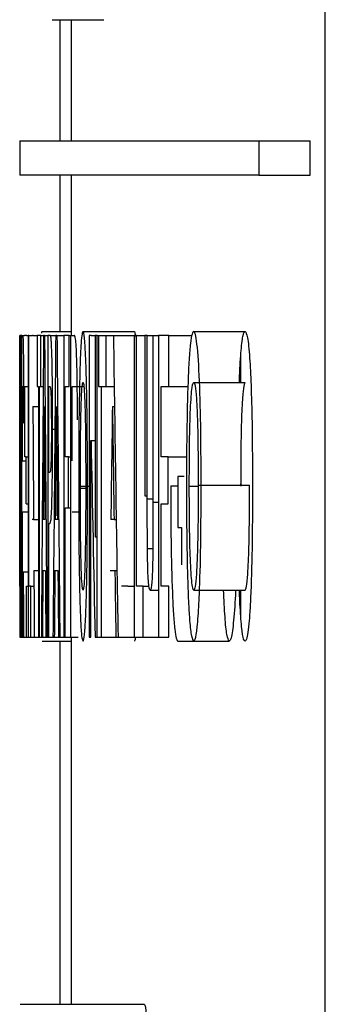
# Model space of a CAD drawing. Header units: inches. Extents: x 1390 to 5322, y 201 to 2979.
# Tile 50 of 85: x 4920.22 to 4922, y 1199.29 to 1205.04. Entities that reach past the tile are written whole.
import ezdxf

# ---------------------------------------------------------------- set-up
doc = ezdxf.new("R2010")
doc.units = ezdxf.units.IN
doc.header["$MEASUREMENT"] = 0
doc.layers.add('PWR_0600HP', color=7, linetype='Continuous')

# ---------------------------------------------------------------- blocks, each defined once
blk = doc.blocks.new('ssw06_side')
at = {"color": 144, "linetype": 'Continuous'}
for p, q in [((-375.5148, -711.7332), (-375.5148, -679.1569)), ((-377.0645, -701.0481), (-377.0645, -701.7569)), ((-375.9022, -701.9569), (-377.2995, -701.9569)), ((-375.9022, -701.9569), (-375.6023, -701.9569)), ((-377.2995, -702.8954), (-377.2995, -703.1923)), ((-377.2988, -702.893), (-377.2988, -704.6569)), ((-377.2903, -702.893), (-377.2956, -702.893)), ((-377.2956, -702.893), (-377.2956, -703.1908)), ((-377.2903, -702.893), (-377.2888, -702.893)), ((-377.287, -702.893), (-377.2888, -702.893)), ((-377.287, -702.893), (-377.28, -702.893)), ((-377.28, -702.893), (-377.2722, -702.893)), ((-377.2604, -702.893), (-377.2722, -702.893)), ((-377.2604, -702.893), (-377.2496, -702.893)), ((-377.2496, -702.893), (-377.2496, -704.6569)), ((-377.2201, -702.893), (-377.2245, -702.893)), ((-377.2201, -702.893), (-377.1977, -702.893)), ((-377.1753, -702.893), (-377.1977, -702.893)), ((-377.1753, -703.1908), (-377.1753, -702.893)), ((-377.1753, -702.893), (-377.1603, -702.893)), ((-377.1679, -702.8701), (-376.9994, -702.8701)), ((-377.1544, -702.893), (-377.1603, -702.893)), ((-377.1544, -702.893), (-377.1359, -702.893)), ((-377.1359, -702.893), (-377.1359, -704.6569)), ((-377.1241, -702.893), (-377.1359, -702.893)), ((-377.1241, -702.893), (-377.0893, -702.893)), ((-377.0821, -702.893), (-377.0893, -702.893)), ((-377.0821, -702.893), (-377.0423, -702.893)), ((-377.0111, -702.893), (-377.0423, -702.893)), ((-377.0423, -702.893), (-377.0423, -704.6569)), ((-377.0111, -703.1908), (-377.0111, -702.893)), ((-377.0111, -702.893), (-377.0029, -702.893)), ((-377.0029, -702.893), (-377.0029, -704.6569)), ((-377.0029, -702.893), (-376.9821, -702.893)), ((-376.9297, -702.8701), (-376.6297, -702.8701)), ((-376.8827, -702.893), (-376.8938, -702.893)), ((-376.8938, -702.893), (-376.8938, -704.6569)), ((-376.8827, -702.893), (-376.8586, -702.893)), ((-376.8475, -702.893), (-376.8586, -702.893)), ((-376.8586, -702.893), (-376.8586, -704.0709)), ((-376.8475, -704.6569), (-376.8475, -702.893)), ((-376.8399, -702.893), (-376.8399, -703.1908)), ((-376.8399, -702.893), (-376.7937, -702.893)), ((-376.7937, -702.893), (-376.7522, -702.893)), ((-376.7937, -703.1908), (-376.7937, -702.893)), ((-376.7522, -702.893), (-376.6301, -702.893)), ((-376.6164, -702.893), (-376.6301, -702.893)), ((-376.6301, -702.893), (-376.6301, -704.6569)), ((-376.6297, -702.8701), (-376.6219, -702.9039)), ((-376.6164, -702.893), (-376.5685, -702.893)), ((-376.5542, -702.893), (-376.5685, -702.893)), ((-376.5685, -702.893), (-376.5685, -703.8301)), ((-376.5542, -703.848), (-376.5542, -702.893)), ((-376.5215, -702.893), (-376.5215, -703.8684)), ((-376.5215, -702.893), (-376.4893, -702.893)), ((-376.2831, -702.8701), (-375.9831, -702.8701)), ((-376.0088, -703.1679), (-376.0088, -703.0205)), ((-377.2984, -703.1908), (-377.2962, -703.1908)), ((-377.2962, -703.1908), (-377.2956, -703.1908)), ((-377.2956, -703.1908), (-377.2939, -703.1908)), ((-377.2939, -703.1908), (-377.2939, -704.6569)), ((-377.2939, -703.1908), (-377.2926, -703.1908)), ((-377.2926, -703.1908), (-377.2903, -703.1908)), ((-377.2903, -703.1908), (-377.2888, -703.1908)), ((-377.2828, -703.1908), (-377.2808, -703.1908)), ((-377.2828, -703.626), (-377.2828, -703.1908)), ((-377.2808, -703.1908), (-377.2694, -703.1908)), ((-377.2694, -703.1908), (-377.2604, -703.1908)), ((-377.2694, -703.6031), (-377.2694, -703.1908)), ((-377.2604, -703.1908), (-377.2496, -703.1908)), ((-377.184, -704.6569), (-377.184, -703.1908)), ((-377.1291, -703.6948), (-377.1291, -703.1908)), ((-377.0338, -703.6031), (-377.0338, -703.1908)), ((-377.0338, -703.1908), (-377.0111, -703.1908)), ((-376.9938, -703.1908), (-376.9854, -703.1908)), ((-376.9938, -703.626), (-376.9938, -703.1908)), ((-376.9854, -703.1908), (-376.9246, -703.1908)), ((-376.8399, -703.1908), (-376.8228, -703.1908)), ((-376.8228, -703.1908), (-376.8113, -703.1908)), ((-376.8228, -703.1908), (-376.8228, -704.6569)), ((-376.8113, -703.1908), (-376.7937, -703.1908)), ((-376.283, -703.1679), (-375.983, -703.1679)), ((-377.2223, -703.3086), (-377.1896, -703.3086)), ((-376.758, -703.3086), (-376.7459, -703.3086)), ((-377.2994, -703.4038), (-377.2988, -703.4038)), ((-377.2992, -703.3869), (-377.2988, -703.3869)), ((-377.2775, -703.4038), (-377.2694, -703.4038)), ((-377.2749, -703.3869), (-377.2694, -703.3869)), ((-377.1145, -703.4417), (-377.0944, -703.4417)), ((-376.8831, -703.5065), (-376.8586, -703.5065)), ((-376.8831, -704.6569), (-376.8831, -703.5065)), ((-377.2963, -703.6031), (-377.2984, -703.6031)), ((-377.2963, -703.878), (-377.2963, -703.6031)), ((-377.2963, -703.6031), (-377.2939, -703.6031)), ((-377.261, -703.6031), (-377.2694, -703.6031)), ((-377.261, -703.6031), (-377.2496, -703.6031)), ((-377.261, -703.878), (-377.261, -703.6031)), ((-377.0141, -703.9009), (-377.0141, -703.6031)), ((-377.0141, -703.6031), (-377.0029, -703.6031)), ((-377.2995, -703.6208), (-377.2995, -704.1584)), ((-377.2993, -703.626), (-377.2988, -703.626)), ((-377.2991, -703.626), (-377.2991, -703.8795)), ((-377.2963, -703.626), (-377.2939, -703.626)), ((-377.2828, -703.626), (-377.261, -703.626)), ((-376.3391, -703.7177), (-376.3755, -703.7177)), ((-376.3755, -703.7177), (-376.3755, -704.0155)), ((-376.955, -703.7857), (-376.9139, -703.7857)), ((-376.9451, -703.7739), (-376.8938, -703.7739)), ((-376.9035, -703.7749), (-376.8938, -703.7749)), ((-376.4177, -703.7724), (-376.3755, -703.7724)), ((-376.3089, -703.7739), (-376.2601, -703.7739)), ((-376.257, -703.7678), (-375.9571, -703.7678)), ((-376.0088, -703.7678), (-376.0088, -703.7605)), ((-376.5685, -703.8301), (-376.5542, -703.8301)), ((-377.2994, -703.8795), (-377.2988, -703.8795)), ((-377.2963, -703.878), (-377.2939, -703.878)), ((-377.261, -703.878), (-377.2496, -703.878)), ((-377.0338, -704.6569), (-377.0338, -703.9009)), ((-377.0338, -703.9009), (-377.0141, -703.9009)), ((-377.0141, -703.9009), (-377.0029, -703.9009)), ((-376.5215, -703.8684), (-376.4893, -703.8684)), ((-376.4742, -704.3591), (-376.4742, -703.878)), ((-376.4742, -703.878), (-376.432, -703.878)), ((-377.2828, -703.9238), (-377.2496, -703.9238)), ((-377.2828, -704.6569), (-377.2828, -703.9238)), ((-376.9938, -703.9238), (-376.9918, -703.9238)), ((-376.9918, -703.9238), (-376.9446, -703.9238)), ((-377.2187, -703.9697), (-377.2259, -703.9697)), ((-377.1525, -703.9697), (-377.1622, -703.9697)), ((-377.1291, -704.6569), (-377.1291, -703.9926)), ((-377.1291, -703.9926), (-377.1241, -703.9926)), ((-376.7485, -703.9697), (-376.7674, -703.9697)), ((-376.3755, -704.0155), (-376.3554, -704.0155)), ((-376.3554, -704.0155), (-376.3554, -704.2345)), ((-376.8586, -704.0709), (-376.8475, -704.0709)), ((-377.2792, -704.2753), (-377.2496, -704.2753)), ((-377.217, -704.2675), (-377.1896, -704.2675)), ((-377.1643, -704.2675), (-377.1502, -704.2675)), ((-377.0942, -704.2675), (-377.077, -704.2675)), ((-376.7717, -704.2675), (-376.7441, -704.2675)), ((-376.7441, -704.2675), (-376.7313, -704.2675)), ((-377.2993, -704.3115), (-377.2988, -704.3115)), ((-377.2961, -704.3591), (-377.2984, -704.3591)), ((-377.2961, -704.6569), (-377.2961, -704.3591)), ((-377.2961, -704.3591), (-377.2939, -704.3591)), ((-377.2601, -704.3591), (-377.2496, -704.3591)), ((-377.2601, -704.6569), (-377.2601, -704.3591)), ((-377.2347, -704.3591), (-377.2458, -704.3591)), ((-377.2347, -704.6569), (-377.2347, -704.3591)), ((-377.2347, -704.3591), (-377.2165, -704.3591)), ((-376.6682, -704.3591), (-376.7041, -704.3591)), ((-376.6682, -704.3591), (-376.6301, -704.3591)), ((-376.578, -704.3591), (-376.6164, -704.3591)), ((-376.4281, -704.3591), (-376.4742, -704.3591)), ((-376.4281, -704.6569), (-376.4281, -704.3591)), ((-376.0391, -704.382), (-376.0391, -704.4106)), ((-376.013, -704.4636), (-376.0162, -704.382)), ((-376.0088, -704.5238), (-376.0088, -704.382)), ((-377.299, -704.6569), (-377.2994, -704.6569)), ((-377.299, -704.6569), (-377.2988, -704.6569)), ((-377.2988, -704.6569), (-377.2961, -704.6569)), ((-377.2961, -704.6569), (-377.2939, -704.6569)), ((-377.2939, -704.6569), (-377.2888, -704.6569)), ((-377.2828, -704.6569), (-377.2774, -704.6569)), ((-377.2774, -704.6569), (-377.2601, -704.6569)), ((-377.2601, -704.6569), (-377.2496, -704.6569)), ((-377.2347, -704.6569), (-377.234, -704.6569)), ((-377.234, -704.6569), (-377.2295, -704.6569)), ((-377.2295, -704.6569), (-377.2148, -704.6569)), ((-377.2148, -704.6569), (-377.2097, -704.6569)), ((-377.2097, -704.6569), (-377.1896, -704.6569)), ((-377.1896, -704.6569), (-377.184, -704.6569)), ((-377.184, -704.6569), (-377.1733, -704.6569)), ((-377.1733, -704.6569), (-377.1671, -704.6569)), ((-377.1679, -704.6798), (-376.9994, -704.6798)), ((-377.1671, -704.6569), (-377.1473, -704.6569)), ((-377.1473, -704.6569), (-377.1404, -704.6569)), ((-377.1404, -704.6569), (-377.1359, -704.6569)), ((-377.1359, -704.6569), (-377.1291, -704.6569)), ((-377.1291, -704.6569), (-377.1055, -704.6569)), ((-377.1055, -704.6569), (-377.0977, -704.6569)), ((-377.0977, -704.6569), (-377.0734, -704.6569)), ((-377.0734, -704.6569), (-377.065, -704.6569)), ((-377.065, -704.6569), (-377.0423, -704.6569)), ((-377.0423, -704.6569), (-377.0338, -704.6569)), ((-377.0338, -704.6569), (-377.0029, -704.6569)), ((-377.0029, -704.6569), (-376.9938, -704.6569)), ((-376.9938, -704.6569), (-376.9718, -704.6569)), ((-376.9718, -704.6569), (-376.9582, -704.6569)), ((-376.8938, -704.6569), (-376.8831, -704.6569)), ((-376.8595, -704.6569), (-376.8475, -704.6569)), ((-376.8475, -704.6569), (-376.8228, -704.6569)), ((-376.8228, -704.6569), (-376.8113, -704.6569)), ((-376.8113, -704.6569), (-376.7897, -704.6569)), ((-376.7897, -704.6569), (-376.7772, -704.6569)), ((-376.7772, -704.6569), (-376.7384, -704.6569)), ((-376.7384, -704.6569), (-376.7253, -704.6569)), ((-376.7253, -704.6569), (-376.7169, -704.6569)), ((-376.7169, -704.6569), (-376.6682, -704.6569)), ((-376.6682, -704.6569), (-376.6301, -704.6569)), ((-376.3755, -704.6798), (-376.0755, -704.6798)), ((-377.2975, -706.8023), (-377.0959, -706.8023)), ((-377.0959, -706.8023), (-376.8726, -706.8023)), ((-376.8726, -706.8023), (-376.5726, -706.8023))]:
    blk.add_line(p, q, dxfattribs=at)
at = {"color": 7, "linetype": 'Continuous'}
for p, q in [((-377.109, -701.0481), (-376.809, -701.0481)), ((-376.9994, -701.0481), (-376.9994, -701.7569)), ((-377.2995, -701.7569), (-377.2995, -701.9569)), ((-377.2995, -701.7569), (-375.9022, -701.7569)), ((-375.9022, -701.7569), (-375.9022, -701.9569)), ((-375.9022, -701.7569), (-375.6023, -701.7569)), ((-375.6023, -701.9569), (-375.6023, -701.7569)), ((-377.0645, -701.9569), (-377.0645, -702.8701)), ((-376.9994, -701.9569), (-376.9994, -702.893)), ((-377.2995, -702.893), (-377.2988, -702.893)), ((-377.2962, -702.893), (-377.2988, -702.893)), ((-377.2962, -703.1908), (-377.2962, -702.893)), ((-377.2962, -702.893), (-377.2956, -702.893)), ((-377.2888, -702.893), (-377.2888, -704.6569)), ((-377.287, -704.6569), (-377.287, -702.893)), ((-377.2458, -702.893), (-377.2496, -702.893)), ((-377.2458, -704.3591), (-377.2458, -702.893)), ((-377.2458, -702.893), (-377.2245, -702.893)), ((-377.1977, -702.893), (-377.1977, -703.1908)), ((-376.8475, -702.893), (-376.8399, -702.893)), ((-376.6164, -704.3591), (-376.6164, -702.893)), ((-376.5542, -702.893), (-376.5215, -702.893)), ((-376.4294, -702.893), (-376.4893, -702.893)), ((-376.4893, -702.893), (-376.4893, -704.6569)), ((-376.4294, -703.1908), (-376.4294, -702.893)), ((-376.4294, -702.893), (-376.2921, -702.893)), ((-377.2984, -703.6031), (-377.2984, -703.1908)), ((-377.1977, -703.1908), (-377.1896, -703.1908)), ((-377.1896, -703.1908), (-377.1896, -704.6569)), ((-377.184, -703.1908), (-377.1753, -703.1908)), ((-377.1753, -703.1908), (-377.1626, -703.1908)), ((-377.1291, -703.1908), (-377.1252, -703.1908)), ((-376.7937, -703.1908), (-376.7477, -703.1908)), ((-376.4742, -703.1908), (-376.4294, -703.1908)), ((-376.4742, -703.6031), (-376.4742, -703.1908)), ((-376.4294, -703.1908), (-376.3169, -703.1908)), ((-377.0141, -703.6031), (-377.0338, -703.6031)), ((-376.432, -703.6031), (-376.4742, -703.6031)), ((-376.432, -703.878), (-376.432, -703.6031)), ((-376.432, -703.6031), (-376.3241, -703.6031)), ((-377.1246, -703.6948), (-377.1291, -703.6948)), ((-377.2984, -703.878), (-377.2963, -703.878)), ((-377.2984, -704.3591), (-377.2984, -703.878)), ((-376.5542, -703.848), (-376.5215, -703.848)), ((-377.2187, -703.9697), (-377.1896, -703.9697)), ((-377.0797, -703.9697), (-377.0916, -703.9697)), ((-376.7485, -703.9697), (-376.7359, -703.9697)), ((-376.5536, -704.1379), (-376.5223, -704.1379)), ((-376.578, -704.6569), (-376.578, -704.3591)), ((-376.578, -704.3591), (-376.5444, -704.3591)), ((-376.5374, -704.382), (-376.4893, -704.382)), ((-376.283, -704.382), (-375.983, -704.382)), ((-377.2888, -704.6569), (-377.287, -704.6569)), ((-377.287, -704.6569), (-377.2828, -704.6569)), ((-377.2496, -704.6569), (-377.2347, -704.6569)), ((-377.0645, -704.6798), (-377.0645, -706.8023)), ((-376.9994, -704.6569), (-376.9994, -706.8023)), ((-376.6301, -704.6569), (-376.578, -704.6569)), ((-376.578, -704.6569), (-376.4893, -704.6569)), ((-376.4893, -704.6569), (-376.4281, -704.6569))]:
    blk.add_line(p, q, dxfattribs=at)
at = {"color": 144, "linetype": 'Continuous'}
for centre, major_axis, ratio, start_param, end_param in [((167.6998, -739.6069), (0, 1624.7768), 0.33543, 1.548198, 1.549284), ((167.6998, -665.4755), (0, 1621.8334), 0.336039, 1.593869, 1.594957), ((167.6998, -748.0069), (0, 1624.7768), 0.33543, 1.543027, 1.544113), ((167.6998, -657.0907), (0, 1621.8334), 0.336039, 1.599041, 1.600129), ((167.6998, -630.2319), (0, 1621.8334), 0.336039, 1.615613, 1.616702), ((167.6998, -674.8459), (0, 1691.7875), 0.322144, 1.587621, 1.588012), ((167.6998, -741.9399), (0, 1691.7875), 0.322144, 1.54796, 1.548351), ((167.6998, -655.9306), (0, 1691.7875), 0.322144, 1.598805, 1.599196), ((167.6998, -778.7037), (0, 1691.7875), 0.322144, 1.526216, 1.526607), ((167.6998, -627.9134), (0, 1691.7875), 0.322144, 1.615376, 1.615768), ((167.6998, -662.4177), (0, 1051.397), 0.518357, 1.609886, 1.610981), ((167.6998, -704.1478), (0, 1017.4591), 0.535647, 1.570922, 1.571297), ((167.6998, -695.509), (0, 1017.4591), 0.535647, 1.579412, 1.579787), ((167.6998, -674.8884), (0, 1689.3423), 0.32261, 1.588188, 1.588419), ((167.6998, -741.9941), (0, 1694.169), 0.321691, 1.548526, 1.548756), ((167.6998, -664.7344), (0, 1689.3423), 0.32261, 1.5942, 1.59443), ((167.6998, -656.0005), (0, 1689.3423), 0.32261, 1.599372, 1.599602), ((167.6998, -628.0237), (0, 1689.3423), 0.32261, 1.615944, 1.616175), ((167.6998, -703.4222), (0, 1021.2121), 0.533679, 1.571667, 1.572005)]:
    blk.add_ellipse(centre, major_axis=major_axis, ratio=ratio, start_param=start_param, end_param=end_param, dxfattribs=at)
at = {"color": 7, "linetype": 'Continuous'}
for centre, major_axis, ratio, start_param, end_param in [((167.6998, -664.6772), (0, 1691.7875), 0.322144, 1.593633, 1.594024), ((167.6998, -750.6865), (0, 1691.7875), 0.322144, 1.542788, 1.543179), ((167.6998, -750.7529), (0, 1694.169), 0.321691, 1.543354, 1.543584)]:
    blk.add_ellipse(centre, major_axis=major_axis, ratio=ratio, start_param=start_param, end_param=end_param, dxfattribs=at)
for points, knots in [([(-377.2992, -703.3869), (-377.2992, -703.3083), (-377.2992, -703.1811), (-377.2993, -703.0374), (-377.2993, -702.9508), (-377.2994, -702.8952), (-377.2995, -702.8939), (-377.2995, -702.893)], [0, 0, 0, 0, 0.267054, 0.431974, 0.564282, 0.697147, 1, 1, 1, 1]), ([(-376.2831, -702.8701), (-376.2865, -702.8709), (-376.2898, -702.8751), (-376.2962, -702.8972), (-376.2994, -702.9156), (-376.3052, -702.9655), (-376.3079, -702.9982), (-376.3126, -703.074), (-376.3146, -703.1173), (-376.3199, -703.2545), (-376.3222, -703.3569), (-376.325, -703.569), (-376.3253, -703.677), (-376.3254, -703.7857)], [0, 0, 0, 0, 0.125, 0.125, 0.25, 0.25, 0.375, 0.375, 0.5, 0.5, 0.75, 0.75, 1, 1, 1, 1]), ([(-377.2994, -703.2037), (-377.2994, -703.212), (-377.2994, -703.2286), (-377.2994, -703.2776), (-377.2994, -703.339), (-377.2994, -703.3816), (-377.2994, -703.4038)], [0, 0, 0, 0, 0.254942, 0.511916, 0.745738, 1, 1, 1, 1]), ([(-376.9139, -703.7678), (-376.914, -703.8379), (-376.9142, -703.9789), (-376.9163, -704.1631), (-376.9201, -704.293), (-376.9246, -704.3699), (-376.928, -704.3781), (-376.9296, -704.382)], [0, 0, 0, 0, 0.252198, 0.506691, 0.673809, 0.841608, 1, 1, 1, 1]), ([(-376.283, -704.382), (-376.2852, -704.3809), (-376.2873, -704.3775), (-376.2913, -704.359), (-376.2933, -704.3447), (-376.2986, -704.2893), (-376.3016, -704.2368), (-376.308, -704.0559), (-376.3088, -703.913), (-376.3089, -703.7739)], [0, 0, 0, 0, 0.125, 0.125, 0.25, 0.25, 0.5, 0.5, 1, 1, 1, 1]), ([(-377.2992, -704.3115), (-377.2993, -704.2301), (-377.2993, -704.1484), (-377.2994, -704.034), (-377.2994, -703.9982), (-377.2994, -703.9347), (-377.2994, -703.9062), (-377.2994, -703.8795)], [0, 0, 0, 0, 0.5, 0.5, 0.75, 0.75, 1, 1, 1, 1])]:
    blk.add_open_spline(points, degree=3, knots=knots, dxfattribs=at)
at = {"color": 144, "linetype": 'Continuous'}
for points, knots in [([(-377.2749, -703.3869), (-377.275, -703.3083), (-377.2751, -703.1811), (-377.2759, -703.0374), (-377.2768, -702.9508), (-377.2782, -702.8952), (-377.2793, -702.8939), (-377.28, -702.893)], [0, 0, 0, 0, 0.267047, 0.431965, 0.564278, 0.697145, 1, 1, 1, 1]), ([(-377.1152, -702.9184), (-377.1159, -702.9126), (-377.1174, -702.901), (-377.1204, -702.8946), (-377.1226, -702.8936), (-377.1241, -702.893)], [0, 0, 0, 0, 0.251676, 0.502268, 1, 1, 1, 1]), ([(-377.1073, -703.4374), (-377.1073, -703.3835), (-377.1075, -703.2753), (-377.1088, -703.1227), (-377.1112, -703.0012), (-377.1135, -702.9404), (-377.1149, -702.9221), (-377.1152, -702.9184)], [0, 0, 0, 0, 0.251954, 0.505661, 0.741071, 0.947513, 1, 1, 1, 1]), ([(-376.9623, -703.3869), (-376.9625, -703.3083), (-376.9628, -703.1811), (-376.9659, -703.0373), (-376.9691, -702.9508), (-376.9747, -702.8952), (-376.9791, -702.8939), (-376.9821, -702.893)], [0, 0, 0, 0, 0.266973, 0.431883, 0.564212, 0.697101, 1, 1, 1, 1]), ([(-376.9297, -702.8701), (-376.9317, -702.8709), (-376.9337, -702.8751), (-376.9375, -702.8972), (-376.9394, -702.9156), (-376.9429, -702.9656), (-376.9445, -702.9983), (-376.9473, -703.0741), (-376.9485, -703.1175), (-376.9517, -703.2547), (-376.9531, -703.3571), (-376.9547, -703.5691), (-376.9549, -703.6771), (-376.955, -703.7857)], [0, 0, 0, 0, 0.125, 0.125, 0.25, 0.25, 0.375, 0.375, 0.5, 0.5, 0.75, 0.75, 1, 1, 1, 1]), ([(-376.9035, -703.7749), (-376.9038, -703.6242), (-376.9044, -703.3917), (-376.91, -703.1117), (-376.9167, -702.9487), (-376.9238, -702.8771), (-376.9281, -702.8719), (-376.9297, -702.8701)], [0, 0, 0, 0, 0.3484912, 0.5372835, 0.7270752, 0.9017716, 1, 1, 1, 1]), ([(-376.24, -703.7749), (-376.2401, -703.6677), (-376.2405, -703.5613), (-376.2434, -703.3531), (-376.2458, -703.2503), (-376.2532, -703.0715), (-376.2582, -702.9953), (-376.267, -702.9183), (-376.2701, -702.8998), (-376.2765, -702.8756), (-376.2798, -702.8714), (-376.2831, -702.8701)], [0, 0, 0, 0, 0.25, 0.25, 0.5, 0.5, 0.75, 0.75, 0.875, 0.875, 1, 1, 1, 1]), ([(-376.0164, -703.1679), (-376.0163, -703.1633), (-376.0146, -703.0933), (-376.0077, -702.9893), (-375.9964, -702.8835), (-375.9876, -702.8746), (-375.9831, -702.8701)], [0, 0, 0, 0, 0.022401, 0.345396, 0.670493, 1, 1, 1, 1]), ([(-375.9831, -702.8701), (-375.9784, -702.8765), (-375.9688, -702.8893), (-375.9567, -703.012), (-375.9477, -703.1865), (-375.941, -703.4429), (-375.9404, -703.6487), (-375.9399, -703.7749)], [0, 0, 0, 0, 0.18025, 0.362342, 0.521759, 0.70682, 1, 1, 1, 1]), ([(-377.2995, -703.1923), (-377.2995, -703.1923), (-377.2995, -703.193), (-377.2995, -703.1984), (-377.2994, -703.2037)], [0, 0, 0, 0, 0.039385, 1, 1, 1, 1]), ([(-377.2787, -703.2037), (-377.2785, -703.212), (-377.2781, -703.2286), (-377.2777, -703.2776), (-377.2775, -703.339), (-377.2775, -703.3816), (-377.2775, -703.4038)], [0, 0, 0, 0, 0.2549012, 0.511861, 0.745707, 1, 1, 1, 1]), ([(-377.1252, -703.1908), (-377.124, -703.1909), (-377.1228, -703.1917), (-377.121, -703.1951), (-377.1204, -703.1971), (-377.1193, -703.2032), (-377.1187, -703.2064), (-377.117, -703.2324), (-377.116, -703.2653), (-377.1148, -703.3464), (-377.1145, -703.3943), (-377.1145, -703.4417)], [0, 0, 0, 0, 0.25, 0.25, 0.375, 0.375, 0.5, 0.5, 0.75, 0.75, 1, 1, 1, 1]), ([(-376.9451, -703.7739), (-376.945, -703.7039), (-376.9448, -703.5634), (-376.9429, -703.3808), (-376.9391, -703.2543), (-376.935, -703.1847), (-376.9315, -703.1688), (-376.9298, -703.168), (-376.9296, -703.1679)], [0, 0, 0, 0, 0.252144, 0.50672, 0.66891, 0.831596, 0.977998, 1, 1, 1, 1]), ([(-376.9296, -703.1679), (-376.9279, -703.1717), (-376.9244, -703.1795), (-376.9202, -703.2518), (-376.917, -703.3538), (-376.9143, -703.5257), (-376.914, -703.6702), (-376.9139, -703.7678)], [0, 0, 0, 0, 0.166484, 0.334844, 0.478583, 0.647676, 1, 1, 1, 1]), ([(-376.3089, -703.7739), (-376.3088, -703.6343), (-376.3081, -703.4916), (-376.3018, -703.3079), (-376.2988, -703.2558), (-376.2916, -703.1847), (-376.2873, -703.1693), (-376.283, -703.1679)], [0, 0, 0, 0, 0.5, 0.5, 0.75, 0.75, 1, 1, 1, 1]), ([(-376.283, -703.1679), (-376.2802, -703.1717), (-376.2745, -703.1795), (-376.2674, -703.252), (-376.2621, -703.3543), (-376.2577, -703.5261), (-376.2573, -703.6704), (-376.257, -703.7678)], [0, 0, 0, 0, 0.1668121, 0.3355357, 0.4794899, 0.6486328, 1, 1, 1, 1]), ([(-375.983, -703.1679), (-375.9859, -703.1717), (-375.9915, -703.1794), (-375.9985, -703.2519), (-376.0039, -703.3548), (-376.0082, -703.5294), (-376.0086, -703.6756), (-376.0089, -703.7739)], [0, 0, 0, 0, 0.165069, 0.331737, 0.477428, 0.648508, 1, 1, 1, 1]), ([(-377.2994, -703.8795), (-377.2994, -703.8612), (-377.2994, -703.8312), (-377.2993, -703.7176), (-377.2992, -703.5805), (-377.2992, -703.464), (-377.2992, -703.3948), (-377.2992, -703.3869)], [0, 0, 0, 0, 0.308537, 0.505969, 0.703335, 0.966139, 1, 1, 1, 1]), ([(-377.2994, -703.4038), (-377.2994, -703.4337), (-377.2994, -703.4836), (-377.2994, -703.5469), (-377.2994, -703.5888), (-377.2994, -703.6231), (-377.2994, -703.6217), (-377.2994, -703.6208)], [0, 0, 0, 0, 0.222333, 0.370282, 0.518296, 0.666393, 1, 1, 1, 1]), ([(-377.1145, -703.4417), (-377.1145, -703.4867), (-377.1147, -703.532), (-377.1159, -703.6106), (-377.1167, -703.6432), (-377.1189, -703.683), (-377.12, -703.687), (-377.1223, -703.6939), (-377.1235, -703.6946), (-377.1246, -703.6948)], [0, 0, 0, 0, 0.25, 0.25, 0.5, 0.5, 0.75, 0.75, 1, 1, 1, 1]), ([(-377.1241, -703.9926), (-377.1219, -703.991), (-377.1185, -703.9886), (-377.1138, -703.9453), (-377.1106, -703.8461), (-377.1081, -703.6951), (-377.1073, -703.5474), (-377.1073, -703.4577), (-377.1073, -703.4374)], [0, 0, 0, 0, 0.264147, 0.407664, 0.552855, 0.72756, 0.938215, 1, 1, 1, 1]), ([(-376.955, -703.7857), (-376.9549, -703.9066), (-376.9546, -704.0278), (-376.9528, -704.2029), (-376.9521, -704.259), (-376.9502, -704.3658), (-376.9489, -704.4156), (-376.9476, -704.4636)], [0, 0, 0, 0, 0.5, 0.5, 0.75, 0.75, 1, 1, 1, 1]), ([(-376.9296, -704.382), (-376.9313, -704.3778), (-376.9346, -704.3695), (-376.939, -704.2919), (-376.9426, -704.167), (-376.9448, -703.9848), (-376.945, -703.8478), (-376.9451, -703.7739)], [0, 0, 0, 0, 0.159849, 0.321032, 0.505646, 0.732955, 1, 1, 1, 1]), ([(-376.9113, -704.4615), (-376.9099, -704.4112), (-376.9063, -704.2745), (-376.9038, -704.0326), (-376.9036, -703.8511), (-376.9035, -703.7749)], [0, 0, 0, 0, 0.25233, 0.686487, 1, 1, 1, 1]), ([(-376.4177, -703.7724), (-376.4177, -703.8822), (-376.4171, -703.991), (-376.414, -704.2044), (-376.4116, -704.3044), (-376.4062, -704.4401), (-376.4042, -704.4818), (-376.3994, -704.5539), (-376.3968, -704.5848), (-376.3912, -704.6338), (-376.3881, -704.6516), (-376.3819, -704.6747), (-376.3787, -704.6785), (-376.3755, -704.6798)], [0, 0, 0, 0, 0.25, 0.25, 0.5, 0.5, 0.625, 0.625, 0.75, 0.75, 0.875, 0.875, 1, 1, 1, 1]), ([(-376.3254, -703.7857), (-376.3253, -703.9066), (-376.3247, -704.0278), (-376.3218, -704.2029), (-376.3206, -704.2591), (-376.3174, -704.3658), (-376.3153, -704.4156), (-376.313, -704.4636)], [0, 0, 0, 0, 0.5, 0.5, 0.75, 0.75, 1, 1, 1, 1]), ([(-376.257, -703.7678), (-376.2572, -703.8379), (-376.2575, -703.9789), (-376.261, -704.1632), (-376.2673, -704.293), (-376.2747, -704.37), (-376.2803, -704.3781), (-376.283, -704.382)], [0, 0, 0, 0, 0.25209, 0.506487, 0.673668, 0.84153, 1, 1, 1, 1]), ([(-376.2528, -704.4615), (-376.2506, -704.4112), (-376.2445, -704.2747), (-376.2406, -704.0327), (-376.2401, -703.8512), (-376.24, -703.7749)], [0, 0, 0, 0, 0.252286, 0.686032, 1, 1, 1, 1]), ([(-375.983, -704.382), (-375.9803, -704.3779), (-375.9747, -704.3696), (-375.9676, -704.2953), (-375.9622, -704.1908), (-375.9577, -704.0143), (-375.9573, -703.8669), (-375.9571, -703.7678)], [0, 0, 0, 0, 0.161902, 0.325254, 0.474779, 0.646639, 1, 1, 1, 1]), ([(-375.9399, -703.7749), (-375.9401, -703.8362), (-375.9403, -703.9588), (-375.9429, -704.1832), (-375.9476, -704.3544), (-375.9522, -704.4493), (-375.9528, -704.4615)], [0, 0, 0, 0, 0.251518, 0.5034783, 0.9362255, 1, 1, 1, 1]), ([(-376.5536, -704.1379), (-376.5538, -704.1139), (-376.5539, -704.0897), (-376.554, -704.0654), (-376.554, -704.0413), (-376.5541, -704.017), (-376.5541, -703.9928), (-376.5541, -703.9687), (-376.5542, -703.9445), (-376.5542, -703.9204), (-376.5542, -703.8963), (-376.5542, -703.8721), (-376.5542, -703.848)], [0, 0, 0, 0, 0.0000727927, 0.0000727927, 0.0000727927, 0.0001454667, 0.0001454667, 0.0001454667, 0.0002178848, 0.0002178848, 0.0002178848, 0.0002903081, 0.0002903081, 0.0002903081, 0.0002903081]), ([(-376.5215, -703.8684), (-376.5215, -703.9262), (-376.5216, -704.0374), (-376.5219, -704.1768), (-376.5242, -704.2759), (-376.5271, -704.3324), (-376.5316, -704.375), (-376.5352, -704.3793), (-376.5374, -704.382)], [0, 0, 0, 0, 0.251786, 0.4845521, 0.5976587, 0.7110295, 0.8203041, 1, 1, 1, 1]), ([(-377.2995, -704.1584), (-377.2995, -704.1812), (-377.2995, -704.2193), (-377.2995, -704.2593), (-377.2995, -704.2753)], [0, 0, 0, 0, 0.601225, 1, 1, 1, 1]), ([(-376.5374, -704.382), (-376.5399, -704.3784), (-376.544, -704.3726), (-376.5488, -704.3172), (-376.5518, -704.2489), (-376.553, -704.1847), (-376.5535, -704.147), (-376.5536, -704.1379)], [0, 0, 0, 0, 0.327887, 0.529641, 0.731596, 0.934999, 1, 1, 1, 1]), ([(-376.0755, -704.6798), (-376.0804, -704.6726), (-376.0893, -704.6594), (-376.101, -704.5482), (-376.106, -704.4373), (-376.1085, -704.382)], [0, 0, 0, 0, 0.371545, 0.686307, 1, 1, 1, 1]), ([(-376.0391, -704.4106), (-376.0432, -704.4704), (-376.0514, -704.5892), (-376.0646, -704.6682), (-376.0727, -704.6768), (-376.0755, -704.6798)], [0, 0, 0, 0, 0.3957851, 0.7876571, 1, 1, 1, 1]), ([(-376.9476, -704.4636), (-376.9464, -704.4975), (-376.9436, -704.5783), (-376.9375, -704.6646), (-376.9323, -704.6745), (-376.9296, -704.6798)], [0, 0, 0, 0, 0.2525192, 0.60144, 1, 1, 1, 1]), ([(-376.9296, -704.6798), (-376.9279, -704.6776), (-376.9237, -704.672), (-376.9169, -704.6096), (-376.9131, -704.5107), (-376.9113, -704.4615)], [0, 0, 0, 0, 0.251981, 0.626879, 1, 1, 1, 1]), ([(-376.313, -704.4636), (-376.3111, -704.4975), (-376.3064, -704.5783), (-376.2961, -704.6646), (-376.2876, -704.6745), (-376.2831, -704.6798)], [0, 0, 0, 0, 0.252289, 0.601415, 1, 1, 1, 1]), ([(-376.2831, -704.6798), (-376.2802, -704.6776), (-376.2732, -704.672), (-376.2619, -704.6096), (-376.2558, -704.5107), (-376.2528, -704.4615)], [0, 0, 0, 0, 0.251709, 0.627064, 1, 1, 1, 1]), ([(-375.9831, -704.6798), (-375.9859, -704.6776), (-375.9932, -704.672), (-376.0042, -704.6097), (-376.0101, -704.5111), (-376.013, -704.4636)], [0, 0, 0, 0, 0.251959, 0.639089, 1, 1, 1, 1]), ([(-375.9528, -704.4615), (-375.9547, -704.4964), (-375.9567, -704.5301), (-375.9613, -704.5867), (-375.9638, -704.6097), (-375.969, -704.6462), (-375.9718, -704.6596), (-375.9774, -704.6761), (-375.9802, -704.6785), (-375.9831, -704.6798)], [0, 0, 0, 0, 0.25, 0.25, 0.5, 0.5, 0.75, 0.75, 1, 1, 1, 1]), ([(-376.6236, -704.6569), (-376.6253, -704.6666), (-376.6273, -704.6786), (-376.6293, -704.6796), (-376.6296, -704.6798)], [0, 0, 0, 0, 0.809506, 1, 1, 1, 1]), ([(-376.5726, -706.8023), (-376.5694, -706.802), (-376.5658, -706.8018), (-376.5629, -706.8472), (-376.5627, -706.8506)], [0, 0, 0, 0, 0.925042, 1, 1, 1, 1])]:
    blk.add_open_spline(points, degree=3, knots=knots, dxfattribs=at)
blk.add_open_spline([(-377.1706, -702.8805), (-377.1697, -702.8731), (-377.1688, -702.8711), (-377.1679, -702.8701)], degree=3, dxfattribs=at)

msp = doc.modelspace()

# ---------------------------------------------------------------- block references
at = {"layer": 'PWR_0600HP'}
msp.add_blockref('ssw06_side', (5297.5186, 1906.0926), dxfattribs=at)

doc.saveas('drawing.dxf')
